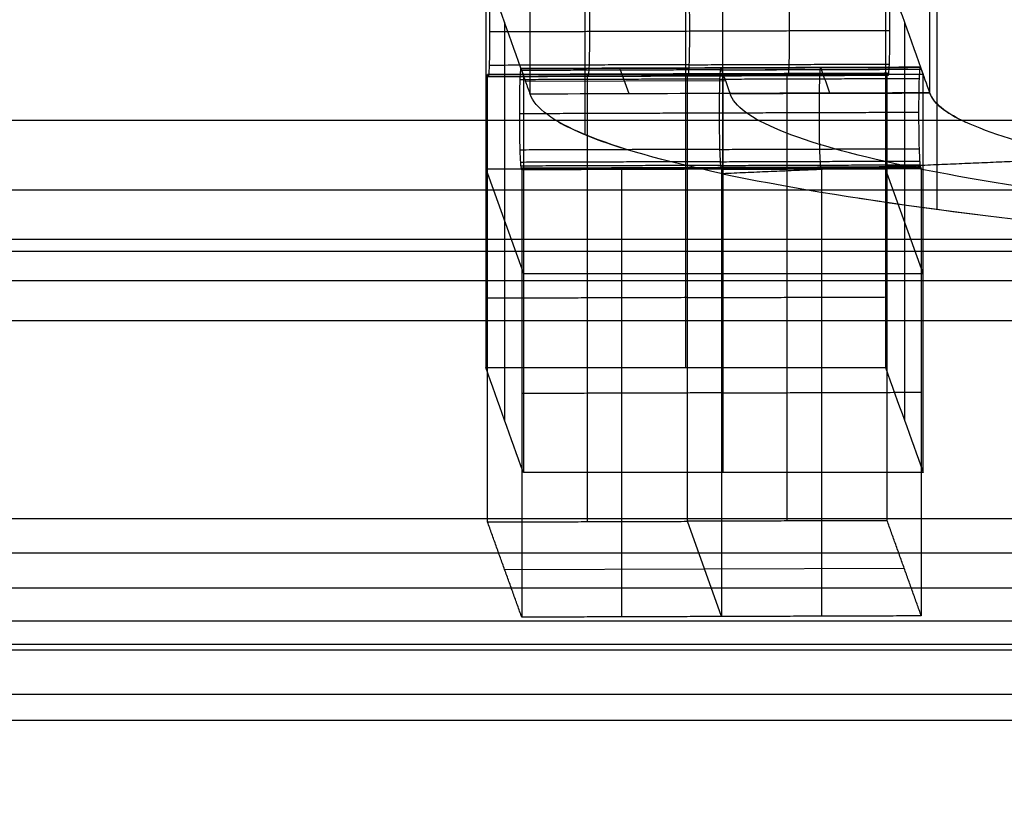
# Model space of a CAD drawing. Header units: millimetres. Extents: x -248 to 248, y -256 to 255.
# Tile 28 of 64: x -217 to -207, y 162 to 170. Entities that reach past the tile are written whole.
import ezdxf

# ---------------------------------------------------------------- set-up
doc = ezdxf.new("R2010")
doc.units = ezdxf.units.MM
doc.layers.add('Défaut', color=7, linetype='Continuous', true_color=0x000000)

msp = doc.modelspace()

# ---------------------------------------------------------------- linework, layer by layer
at = {"layer": 'Défaut'}
for p, q in [((-210.381, 170.6658, 548.8473), (-210.381, 166.684, 548.4658)), ((-212.193, 170.1416, 554.319), (-212.193, 166.1598, 553.9375)), ((-208.193, 170.1416, 554.319), (-208.193, 166.1598, 553.9375)), ((-210.9465, 169.4247, 561.8005), (-211.0383, 169.6807, 559.1287)), ((-209.9825, 169.5547, 560.4436), (-211.9813, 169.5482, 560.5117)), ((-211.3633, 169.62, 549.2835), (-211.3565, 169.6009, 549.4824)), ((-210.0049, 165.6355, 559.4092), (-210.0049, 169.6173, 559.7908)), ((-209.3645, 169.6265, 549.2154), (-209.3577, 169.6074, 549.4144)), ((-212.381, 168.6749, 548.6566), (-208.381, 168.6749, 548.6566)), ((-212.381, 168.6749, 548.6566), (-212.0049, 167.6264, 559.6)), ((-210.0255, 168.6796, 559.0985), (-212.0243, 168.6731, 559.1666)), ((-211.0383, 168.6858, 559.0334), (-211.0315, 168.6668, 559.2324)), ((-210.0255, 168.6796, 559.0984), (-208.0266, 168.6861, 559.0304)), ((-209.0295, 168.6924, 558.9649), (-209.0226, 168.6733, 559.164)), ((-208.0049, 167.6264, 559.6), (-208.381, 168.6749, 548.6566)), ((-212.0049, 167.6264, 559.6), (-208.0049, 167.6264, 559.6)), ((-210.022, 164.193, 558.7691), (-210.3639, 165.1462, 548.8205)), ((-212.1918, 164.6631, 553.8628), (-208.1942, 164.6761, 553.7267))]:
    msp.add_line(p, q, dxfattribs=at)
for points, degree, knots in [([(-207.9379, 169.4336, 561.7079), (-207.9379, 184.3652, 563.1385), (-207.9379, 199.2969, 564.5691), (-207.9379, 199.2969, 564.5691), (-207.9379, 199.2969, 564.5691)], 2, [0.000002, 0.000002, 0.000002, 30, 30, 30, 30, 30]), ([(-209.1306, -241.9022, 384.8439), (-209.1306, -241.9022, 384.8439), (-209.1306, -241.9022, 384.8439), (-209.1306, -241.9022, 384.8439), (-208.8524, -241.6875, 393.0397), (-208.5741, -241.4729, 401.2352), (-208.2262, -241.2047, 411.4799), (-208.1567, -241.1509, 413.5287), (-208.0523, -241.0709, 416.6022), (-208.0175, -241.0425, 417.6264), (-207.9481, -240.9943, 419.6756), (-207.9131, -240.9611, 420.7003), (-207.803, -240.7071, 423.7642), (-207.7247, -240.384, 425.7938), (-207.5598, -239.4275, 429.7792), (-207.4732, -238.7958, 431.7345), (-207.2042, -236.4636, 437.4217), (-207.0124, -234.3202, 440.9699), (-206.6219, -229.0584, 447.2516), (-206.4233, -225.9409, 449.9836), (-206.0377, -219.0223, 454.3739), (-205.8507, -215.2228, 456.0355), (-205.5926, -209.2786, 457.5941), (-205.4263, -205.2335, 458.3681), (-205.2111, -199.0753, 458.404), (-201.4496, -85.3323, 452.5738), (-197.6671, 28.7321, 447.0257), (-193.8877, 143.0855, 441.1129), (-193.6322, 150.1742, 441.3106), (-193.4222, 154.7421, 442.6386), (-193.0943, 161.3093, 445.2385), (-192.8527, 165.303, 447.9382), (-192.368, 171.8123, 454.7484), (-192.1251, 174.3224, 458.8608), (-191.6813, 177.4059, 467.7657), (-191.4807, 177.9798, 472.5512), (-191.3196, 177.5262, 477.2439)], 3, [-0.000002, -0.000002, -0.000002, -0.000002, 0, 0, 0, 24.609574, 24.609574, 30.761968, 30.761968, 33.838165, 33.838165, 36.914361, 36.914361, 43.066755, 43.066755, 49.219149, 49.219149, 61.523936, 61.523936, 73.828723, 73.828723, 86.13351, 86.13351, 92.285904, 98.438297, 104.590691, 434.148151, 441.222752, 448.297353, 455.371954, 455.371954, 469.521156, 469.521156, 483.670359, 483.670359, 497.819561, 497.819561, 497.819561, 497.819561]), ([(-209.1306, -241.9022, 384.8439), (-208.7811, -241.6326, 395.1389), (-208.4315, -241.3631, 405.4338), (-208.0601, -241.0768, 416.3722), (-208.0383, -241.0594, 417.0156), (-207.9946, -241.0264, 418.3025), (-207.9729, -241.0137, 418.9461), (-207.9289, -240.9715, 420.2326), (-207.9066, -240.9417, 420.8755), (-207.8608, -240.8436, 422.1597), (-207.8373, -240.7776, 422.8011), (-207.7893, -240.6163, 424.0826), (-207.7649, -240.5202, 424.7227), (-207.7148, -240.2962, 426.0015), (-207.6893, -240.1687, 426.6383), (-207.612, -239.7418, 428.5284), (-207.5592, -239.3978, 429.7667), (-207.3966, -238.193, 433.4184), (-207.283, -237.1602, 435.7687), (-207.1343, -235.5707, 438.5971), (-207.1044, -235.239, 439.155), (-207.0443, -234.5524, 440.2488), (-207.0142, -234.197, 440.7857), (-206.9237, -233.0948, 442.3667), (-206.8629, -232.3121, 443.3814), (-206.7407, -230.6511, 445.332), (-206.6793, -229.7727, 446.268), (-206.5865, -228.3828, 447.6125), (-206.5555, -227.9074, 448.0507), (-206.4933, -226.932, 448.9068), (-206.4623, -226.434, 449.3227), (-206.3081, -223.9075, 451.3317), (-206.1872, -221.7562, 452.7245), (-206.0098, -218.3377, 454.4981), (-205.9513, -217.1662, 455.0365), (-205.8355, -214.7568, 456.0039), (-205.7791, -213.5343, 456.4263), (-205.6969, -211.6845, 456.9662), (-205.67, -211.0645, 457.1302), (-205.6167, -209.819, 457.4316), (-205.5904, -209.1934, 457.5684), (-205.5128, -207.3069, 457.9332), (-205.4626, -206.0363, 458.115), (-205.3661, -203.4644, 458.3313), (-205.3195, -202.1606, 458.3692), (-205.2293, -199.5639, 458.367), (-205.1854, -198.2672, 458.3299), (-205.0986, -195.6749, 458.2291), (-205.0558, -194.3795, 458.1633), (-204.9701, -191.7887, 458.0307), (-204.9273, -190.4933, 457.9644), (-204.713, -184.0162, 457.633), (-204.5416, -178.8346, 457.3686), (-202.9989, -132.1994, 454.9936), (-201.6263, -90.7442, 452.9175), (-198.8809, -7.8336, 448.7697), (-197.5082, 33.6218, 446.6979), (-195.7938, 85.4392, 444.0697), (-195.451, 95.8026, 443.5421), (-194.9369, 111.3475, 442.7471), (-194.6799, 119.1199, 442.3487), (-194.3802, 128.1876, 441.8821), (-194.2517, 132.0738, 441.6817), (-194.1661, 134.6645, 441.5481), (-194.1233, 135.9599, 441.4801), (-194.0375, 138.5507, 441.3494), (-193.9945, 139.8463, 441.289), (-193.9068, 142.4386, 441.2093), (-193.8622, 143.7353, 441.1877), (-193.7697, 146.331, 441.2307), (-193.7217, 147.6301, 441.2973), (-193.645, 149.5823, 441.5214), (-193.6186, 150.2331, 441.6176), (-193.5648, 151.5151, 441.8544), (-193.5373, 152.1491, 441.9942), (-193.4534, 154.0319, 442.4716), (-193.3954, 155.262, 442.8666), (-193.2761, 157.6794, 443.7864), (-193.2147, 158.8652, 444.3162), (-193.1194, 160.6056, 445.2273), (-193.0873, 161.1757, 445.548), (-193.023, 162.29, 446.2189), (-192.9907, 162.8353, 446.5697), (-192.8933, 164.4362, 447.6671), (-192.8277, 165.4571, 448.4586), (-192.7284, 166.9186, 449.7359), (-192.6951, 167.3941, 450.1767), (-192.6282, 168.3211, 451.0892), (-192.5946, 168.7736, 451.5618), (-192.4935, 170.088, 453.0211), (-192.4269, 170.8974, 454.037), (-192.295, 172.3891, 456.1508), (-192.2297, 173.0714, 457.2485), (-192.1328, 173.999, 458.9569), (-192.1006, 174.2922, 459.5366), (-192.0367, 174.8459, 460.7173), (-192.0049, 175.107, 461.3201), (-191.8482, 176.3142, 464.3534), (-191.7308, 176.975, 466.853), (-191.5936, 177.4348, 470.0649), (-191.5666, 177.5082, 470.7118), (-191.5136, 177.617, 472.0145), (-191.4877, 177.6522, 472.6703), (-191.4121, 177.6989, 474.6318), (-191.3644, 177.6524, 475.9384), (-191.3196, 177.5262, 477.2439)], 3, [0, 0, 0, 0, 31.118052, 31.118052, 33.06293, 33.06293, 35.007809, 35.007809, 36.952687, 36.952687, 38.897565, 38.897565, 40.842443, 40.842443, 42.787322, 42.787322, 46.677078, 46.677078, 54.456591, 54.456591, 56.401469, 56.401469, 58.346348, 58.346348, 62.236104, 62.236104, 66.125861, 66.125861, 68.070739, 68.070739, 70.015617, 70.015617, 77.79513, 77.79513, 81.684887, 81.684887, 85.574643, 85.574643, 87.519521, 87.519521, 89.4644, 89.4644, 93.354156, 93.354156, 97.243913, 97.243913, 101.133669, 101.133669, 105.023426, 105.023426, 108.913182, 108.913182, 124.472208, 124.472208, 248.944417, 248.944417, 373.416625, 373.416625, 404.534677, 404.534677, 420.093703, 427.873216, 431.762972, 431.762972, 435.652729, 435.652729, 439.542485, 439.542485, 443.432242, 443.432242, 447.321998, 447.321998, 449.266877, 449.266877, 451.211755, 451.211755, 455.101511, 455.101511, 458.991268, 458.991268, 460.936146, 460.936146, 462.881025, 462.881025, 466.770781, 466.770781, 468.715659, 468.715659, 470.660538, 470.660538, 474.550294, 474.550294, 478.440051, 478.440051, 480.384929, 480.384929, 482.329807, 482.329807, 490.10932, 490.10932, 492.054198, 492.054198, 493.999077, 493.999077, 497.888833, 497.888833, 497.888833, 497.888833]), ([(-212.3388, 170.0469, 550.0615), (-212.3388, 170.1788, 550.0737), (-212.3406, 170.3106, 550.0341), (-212.3454, 170.4634, 549.9076), (-212.3473, 170.5054, 549.8564), (-212.3504, 170.5516, 549.7696), (-212.3515, 170.5641, 549.7392), (-212.3537, 170.5831, 549.6766), (-212.3548, 170.5894, 549.6444), (-212.3559, 170.5926, 549.6118)], 3, [-0.7971872, -0.7971872, -0.7971872, -0.7971872, -0.396418, -0.396418, -0.197975, -0.197975, -0.0989899, -0.0989899, 0, 0, 0, 0]), ([(-211.3394, 170.0502, 550.0275), (-211.3394, 170.1821, 550.0399), (-211.3412, 170.3139, 549.9999), (-211.346, 170.4667, 549.8736), (-211.3479, 170.5087, 549.8224), (-211.351, 170.5549, 549.7355), (-211.3521, 170.5674, 549.7052), (-211.3543, 170.5863, 549.6425), (-211.3554, 170.5926, 549.6103), (-211.3565, 170.5958, 549.5777)], 3, [-658.7864219, -658.7864219, -658.7864219, -658.7864219, -658.3856379, -658.3856379, -658.1871877, -658.1871877, -658.0881989, -658.0881989, -657.9892076, -657.9892076, -657.9892076, -657.9892076]), ([(-210.34, 170.0534, 549.9934), (-210.34, 170.1854, 550.0061), (-210.3418, 170.3171, 549.9657), (-210.3466, 170.47, 549.8396), (-210.3485, 170.5119, 549.7883), (-210.3516, 170.5582, 549.7015), (-210.3527, 170.5707, 549.6712), (-210.3548, 170.5896, 549.6085), (-210.356, 170.5959, 549.5763), (-210.3571, 170.5991, 549.5437)], 3, [0, 0, 0, 0, 0.400784, 0.400784, 0.5992342, 0.5992342, 0.698223, 0.698223, 0.797212, 0.797212, 0.797212, 0.797212]), ([(-209.3406, 170.0567, 549.9594), (-209.3406, 170.1886, 549.9718), (-209.3424, 170.3204, 549.9319), (-209.3472, 170.4732, 549.8056), (-209.3491, 170.5152, 549.7543), (-209.3522, 170.5614, 549.6675), (-209.3532, 170.5739, 549.6371), (-209.3554, 170.5929, 549.5745), (-209.3565, 170.5992, 549.5423), (-209.3577, 170.6023, 549.5097)], 3, [-658.7864219, -658.7864219, -658.7864219, -658.7864219, -658.3856379, -658.3856379, -658.1871877, -658.1871877, -658.0881989, -658.0881989, -657.9892076, -657.9892076, -657.9892076, -657.9892076]), ([(-208.3583, 170.6056, 549.4756), (-208.3571, 170.6024, 549.5082), (-208.356, 170.5961, 549.5404), (-208.3538, 170.5772, 549.6031), (-208.3527, 170.5647, 549.6334), (-208.3496, 170.5185, 549.7203), (-208.3478, 170.4765, 549.7715), (-208.343, 170.3237, 549.898), (-208.3412, 170.1919, 549.9376), (-208.3412, 170.0599, 549.9254)], 3, [-0.7971872, -0.7971872, -0.7971872, -0.7971872, -0.6981973, -0.6981973, -0.5992121, -0.5992121, -0.4007692, -0.4007692, 0, 0, 0, 0]), ([(-212.3559, 169.5977, 549.5165), (-212.3548, 169.5945, 549.5496), (-212.3536, 169.5945, 549.5831), (-212.3514, 169.6013, 549.6482), (-212.3504, 169.6077, 549.6797), (-212.3473, 169.6362, 549.7731), (-212.3454, 169.6675, 549.8314), (-212.3406, 169.7933, 549.9846), (-212.3388, 169.9151, 550.0485), (-212.3388, 170.0469, 550.0615)], 3, [-0.7966513, -0.7966513, -0.7966513, -0.7966513, -0.6957906, -0.6957906, -0.598789, -0.598789, -0.4004846, -0.4004846, 0, 0, 0, 0]), ([(-211.3565, 169.6009, 549.4824), (-211.3554, 169.5977, 549.5156), (-211.3542, 169.5978, 549.549), (-211.352, 169.6046, 549.6141), (-211.351, 169.611, 549.6456), (-211.3479, 169.6394, 549.739), (-211.346, 169.6708, 549.7974), (-211.3412, 169.7966, 549.9504), (-211.3394, 169.9183, 550.0146), (-211.3394, 170.0502, 550.0275)], 3, [-659.5831, -659.5831, -659.5831, -659.5831, -659.4822378, -659.4822378, -659.3852328, -659.3852328, -659.1869212, -659.1869212, -658.7864219, -658.7864219, -658.7864219, -658.7864219]), ([(-210.3571, 169.6042, 549.4484), (-210.3559, 169.601, 549.4816), (-210.3548, 169.6011, 549.515), (-210.3526, 169.6078, 549.5801), (-210.3516, 169.6142, 549.6116), (-210.3485, 169.6427, 549.705), (-210.3466, 169.674, 549.7634), (-210.3418, 169.8, 549.9163), (-210.34, 169.9215, 549.9808), (-210.34, 170.0534, 549.9934)], 3, [-659.5830977, -659.5830977, -659.5830977, -659.5830977, -659.4822378, -659.4822378, -659.3852328, -659.3852328, -659.1869212, -659.1869212, -658.7864219, -658.7864219, -658.7864219, -658.7864219]), ([(-209.3577, 169.6074, 549.4144), (-209.3565, 169.6042, 549.4476), (-209.3554, 169.6043, 549.481), (-209.3532, 169.6111, 549.5461), (-209.3521, 169.6175, 549.5776), (-209.3491, 169.646, 549.671), (-209.3472, 169.6773, 549.7293), (-209.3424, 169.8032, 549.8824), (-209.3406, 169.9248, 549.9466), (-209.3406, 170.0567, 549.9594)], 3, [-659.5830977, -659.5830977, -659.5830977, -659.5830977, -659.4822378, -659.4822378, -659.3852328, -659.3852328, -659.1869212, -659.1869212, -658.7864219, -658.7864219, -658.7864219, -658.7864219]), ([(-208.3412, 170.0599, 549.9254), (-208.3412, 169.9282, 549.9123), (-208.3429, 169.8063, 549.8485), (-208.3478, 169.6806, 549.6952), (-208.3496, 169.6492, 549.637), (-208.3527, 169.6207, 549.5435), (-208.3538, 169.6144, 549.512), (-208.356, 169.6076, 549.447), (-208.3571, 169.6075, 549.4135), (-208.3583, 169.6107, 549.3803)], 3, [-0.7966467, -0.7966467, -0.7966467, -0.7966467, -0.3961644, -0.3961644, -0.1978611, -0.1978611, -0.1008601, -0.1008601, 0, 0, 0, 0]), ([(-212.0277, 169.6775, 559.1624), (-212.0289, 169.6806, 559.1292), (-212.03, 169.6806, 559.0958), (-212.0322, 169.6737, 559.0307), (-212.0332, 169.6673, 558.9992), (-212.0363, 169.6388, 558.9058), (-212.0382, 169.6074, 558.8475), (-212.043, 169.4816, 558.6943), (-212.0448, 169.3598, 558.6304), (-212.0448, 169.228, 558.6174)], 3, [-0.7967331, -0.7967331, -0.7967331, -0.7967331, -0.6958708, -0.6958708, -0.5988538, -0.5988538, -0.4005298, -0.4005298, 0, 0, 0, 0]), ([(-210.0289, 169.684, 559.0944), (-210.03, 169.6872, 559.0612), (-210.0312, 169.6871, 559.0277), (-210.0334, 169.6803, 558.9627), (-210.0344, 169.6739, 558.9312), (-210.0375, 169.6453, 558.8378), (-210.0394, 169.614, 558.7794), (-210.0442, 169.488, 558.6265), (-210.046, 169.3665, 558.5619), (-210.046, 169.2345, 558.5493)], 3, [-680.5719788, -680.5719788, -680.5719788, -680.5719788, -680.4711114, -680.4711114, -680.3740909, -680.3740909, -680.1757596, -680.1757596, -679.7752151, -679.7752151, -679.7752151, -679.7752151]), ([(-210.0289, 169.684, 559.0944), (-210.0266, 169.6777, 559.1607), (-210.0243, 169.6713, 559.227), (-210.022, 169.665, 559.2933), (-209.9937, 169.586, 560.1176), (-209.9654, 169.507, 560.9419), (-209.9371, 169.428, 561.7661)], 3, [0, 0, 0, 0, 0.2, 0.2, 0.2, 2.685576, 2.685576, 2.685576, 2.685576]), ([(-209.0295, 169.6873, 559.0603), (-209.0306, 169.6904, 559.0271), (-209.0317, 169.6903, 558.9937), (-209.0339, 169.6835, 558.9286), (-209.035, 169.6771, 558.8971), (-209.0381, 169.6486, 558.8037), (-209.04, 169.6172, 558.7454), (-209.0448, 169.4913, 558.5923), (-209.0466, 169.3696, 558.5281), (-209.0466, 169.2378, 558.5153)], 3, [-680.5719788, -680.5719788, -680.5719788, -680.5719788, -680.4711114, -680.4711114, -680.3740909, -680.3740909, -680.1757596, -680.1757596, -679.7752151, -679.7752151, -679.7752151, -679.7752151]), ([(-208.9375, 169.431, 561.7352), (-208.9376, 169.4311, 561.7342), (-208.9376, 169.4312, 561.7331), (-208.9376, 169.4313, 561.7321), (-208.966, 169.5103, 560.9078), (-208.9943, 169.5892, 560.0836), (-209.0226, 169.6682, 559.2593), (-209.0249, 169.6746, 559.193), (-209.0272, 169.6809, 559.1267), (-209.0295, 169.6873, 559.0603)], 3, [-683.260635, -683.260635, -683.260635, -683.260635, -683.257555, -683.257555, -683.257555, -680.771979, -680.771979, -680.771979, -680.571979, -680.571979, -680.571979, -680.571979]), ([(-208.0471, 169.241, 558.4812), (-208.0471, 169.3728, 558.4943), (-208.0454, 169.4946, 558.5582), (-208.0405, 169.6205, 558.7114), (-208.0387, 169.6518, 558.7697), (-208.0356, 169.6804, 558.8631), (-208.0345, 169.6868, 558.8946), (-208.0323, 169.6936, 558.9597), (-208.0312, 169.6937, 558.9931), (-208.03, 169.6905, 559.0263)], 3, [679.7752151, 679.7752151, 679.7752151, 679.7752151, 680.1757596, 680.1757596, 680.3740909, 680.3740909, 680.4711114, 680.4711114, 680.5719788, 680.5719788, 680.5719788, 680.5719788]), ([(-210.3639, 169.6232, 549.2494), (-210.6965, 169.6222, 549.2607), (-211.0291, 169.6211, 549.2721), (-211.3617, 169.62, 549.2834), (-211.5285, 169.6194, 549.2891), (-211.6954, 169.6189, 549.2948), (-211.8622, 169.6184, 549.3004), (-212.0291, 169.6178, 549.3061), (-212.1959, 169.6173, 549.3118), (-212.3628, 169.6167, 549.3175)], 3, [0, 0, 0, 0, 0.998326, 0.998326, 0.998326, 1.499163, 1.499163, 1.499163, 2, 2, 2, 2]), ([(-169.956, 169.5428, 560.5744), (-169.8759, 169.2934, 563.1796), (-170.3188, 169.0426, 565.7986), (-172.1768, 168.5761, 570.6721), (-173.5919, 168.3606, 572.9234), (-177.1822, 167.9972, 576.718), (-179.3551, 167.8497, 578.2589), (-184.1308, 167.645, 580.3969), (-186.7308, 167.5879, 580.9928), (-191.965, 167.5729, 581.1488), (-194.596, 167.6149, 580.7089), (-199.4918, 167.7919, 578.8591), (-201.7533, 167.9267, 577.4504), (-205.5653, 168.2688, 573.8764), (-207.1133, 168.4759, 571.7134), (-209.2608, 168.9309, 566.9594), (-209.8604, 169.1787, 564.3713), (-209.9371, 169.428, 561.7661)], 3, [0, 0, 0, 0, 7.904442, 7.904442, 15.808884, 15.808884, 23.713326, 23.713326, 31.617768, 31.617768, 39.52221, 39.52221, 47.426652, 47.426652, 55.331094, 55.331094, 63.235536, 63.235536, 63.235536, 63.235536]), ([(-206.363, 168.7816, 568.5199), (-206.8479, 168.8844, 567.4461), (-207.2214, 168.9905, 566.3371), (-207.6185, 169.1547, 564.6218), (-207.7232, 169.2103, 564.0414), (-207.8742, 169.3216, 562.8777), (-207.9208, 169.3777, 562.2926), (-207.938, 169.434, 561.7042)], 3, [-7.078087, -7.078087, -7.078087, -7.078087, -3.539043, -3.539043, -1.769522, -1.769522, 0, 0, 0, 0]), ([(-208.0301, 168.6957, 558.9308), (-208.0312, 168.6989, 558.8983), (-208.0323, 168.7051, 558.8661), (-208.0345, 168.724, 558.8036), (-208.0356, 168.7365, 558.7732), (-208.0387, 168.7827, 558.6864), (-208.0405, 168.8246, 558.6351), (-208.0453, 168.9773, 558.5086), (-208.0471, 169.1091, 558.469), (-208.0471, 169.241, 558.4812)], 3, [-0.7967866, -0.7967866, -0.7967866, -0.7967866, -0.6980458, -0.6980458, -0.599089, -0.599089, -0.4007004, -0.4007004, 0, 0, 0, 0]), ([(-212.0448, 169.228, 558.6174), (-212.0448, 169.0961, 558.6051), (-212.043, 168.9643, 558.6447), (-212.0382, 168.8116, 558.7713), (-212.0363, 168.7696, 558.8225), (-212.0332, 168.7235, 558.9094), (-212.0321, 168.711, 558.9397), (-212.0299, 168.6921, 559.0023), (-212.0288, 168.6858, 559.0345), (-212.0277, 168.6826, 559.0671)], 3, [-0.7969989, -0.7969989, -0.7969989, -0.7969989, -0.3962988, -0.3962988, -0.1979103, -0.1979103, -0.0989535, -0.0989535, 0, 0, 0, 0]), ([(-210.046, 169.2345, 558.5493), (-210.046, 169.1025, 558.5367), (-210.0442, 168.9709, 558.577), (-210.0394, 168.8181, 558.7031), (-210.0375, 168.7762, 558.7545), (-210.0344, 168.73, 558.8413), (-210.0333, 168.7175, 558.8716), (-210.0311, 168.6986, 558.9343), (-210.03, 168.6923, 558.9665), (-210.0289, 168.6891, 558.999)], 3, [0, 0, 0, 0, 0.4007149, 0.4007149, 0.5991107, 0.5991107, 0.6980711, 0.6980711, 0.7970315, 0.7970315, 0.7970315, 0.7970315]), ([(-209.0466, 169.2378, 558.5153), (-209.0466, 169.1058, 558.5028), (-209.0448, 168.9741, 558.5428), (-209.04, 168.8213, 558.6691), (-209.0381, 168.7794, 558.7204), (-209.035, 168.7333, 558.8073), (-209.0339, 168.7208, 558.8376), (-209.0317, 168.7019, 558.9002), (-209.0306, 168.6956, 558.9324), (-209.0295, 168.6924, 558.9649)], 3, [-679.7752151, -679.7752151, -679.7752151, -679.7752151, -679.3745002, -679.3745002, -679.1761044, -679.1761044, -679.077144, -679.077144, -678.9782916, -678.9782916, -678.9782916, -678.9782916]), ([(-208.1871, 168.7034, 569.3364), (-207.2752, 168.7425, 568.9282), (-206.3633, 168.7816, 568.5199), (-206.3632, 168.7816, 568.5198), (-206.3631, 168.7816, 568.5198)], 2, [0, 0, 0, 1, 1, 1.000128, 1.000128, 1.000128]), ([(-228.3403, 165.1759, 564.2054), (-228.3402, 165.1759, 564.2054), (-228.3401, 165.1759, 564.2054), (-116.1701, 165.1763, 564.2054), (-4, 165.1766, 564.2054)], 2, [0, 0, 0, 0.000137, 0.000137, 224.34026, 224.34026, 224.34026]), ([(-4, 164.4795, 571.4833), (-116.045, 164.4789, 571.4833), (-228.09, 164.4782, 571.4832), (-228.0901, 164.4782, 571.4832), (-228.0902, 164.4782, 571.4832)], 2, [0, 0, 0, 224.089963, 224.089963, 224.090179, 224.090179, 224.090179]), ([(-4, 163.8563, 578.8648), (-115.9209, 163.8563, 578.8648), (-227.8419, 163.8563, 578.8648), (-227.8419, 163.8563, 578.8648), (-227.8419, 163.8563, 578.8648)], 2, [-223.841886, -223.841886, -223.841886, -0.000029, -0.000029, 0, 0, 0]), ([(-4, 163.4142, 586.2609), (-115.7991, 163.4142, 586.2609), (-227.5981, 163.4142, 586.2609), (-227.5981, 163.4142, 586.2609), (-227.5981, 163.4142, 586.2609)], 2, [-227.341633, -227.341633, -227.341633, 0, 0, 0.000001, 0.000001, 0.000001])]:
    msp.add_open_spline(points, degree=degree, knots=knots, dxfattribs=at)
for points, degree in [([(-207.938, 169.434, 561.7042), (-207.938, 179.3884, 562.6579), (-207.938, 189.3428, 563.6117), (-207.938, 199.2972, 564.5654)], 3), ([(-211.9359, 169.4215, 561.8342), (-211.9359, 179.3759, 562.788), (-211.9359, 189.3303, 563.7417), (-211.9359, 199.2848, 564.6954)], 3), ([(-211.385, 169.0147, 566.0835), (-211.385, 183.9463, 567.5142), (-211.385, 198.878, 568.9448)], 2), ([(-210.0111, 198.4884, 573.0142), (-210.0111, 183.5568, 571.5835), (-210.0111, 168.6251, 570.1529)], 2), ([(-207.8642, 168.2687, 573.8763), (-207.8642, 183.2003, 575.3069), (-207.8642, 198.132, 576.7376)], 2), ([(-212.0049, 169.6173, 559.7908), (-212.1303, 169.9668, 556.143), (-212.2557, 170.3163, 552.4951), (-212.381, 170.6658, 548.8473)], 3), ([(-212.381, 170.6658, 548.8473), (-212.381, 168.6749, 548.6566), (-212.381, 166.684, 548.4658)], 2), ([(-208.381, 170.6658, 548.8473), (-208.2557, 170.3163, 552.4951), (-208.1303, 169.9668, 556.143), (-208.0049, 169.6173, 559.7908)], 3), ([(-208.381, 170.6658, 548.8473), (-208.381, 168.6749, 548.6566), (-208.381, 166.684, 548.4658)], 2), ([(-212.3388, 170.0469, 550.0615), (-211.3394, 170.0502, 550.0275), (-210.34, 170.0534, 549.9934)], 2), ([(-210.34, 170.0534, 549.9934), (-209.3406, 170.0567, 549.9594), (-208.3412, 170.0599, 549.9254)], 2), ([(-210.345, 169.7157, 549.814), (-211.3444, 169.7125, 549.8481), (-212.3438, 169.7092, 549.8821)], 2), ([(-210.0354, 169.6645, 558.9005), (-211.0348, 169.6612, 558.9345), (-212.0342, 169.658, 558.9685)], 2), ([(-210.0323, 169.6836, 558.9946), (-211.0317, 169.6803, 559.0286), (-212.0311, 169.6771, 559.0626)], 2), ([(-212.0277, 169.6775, 559.1624), (-211.0283, 169.6808, 559.1284), (-210.0289, 169.684, 559.0944)], 2), ([(-211.9359, 169.4215, 561.8342), (-211.9818, 169.5495, 560.4983), (-212.0277, 169.6775, 559.1624)], 2), ([(-210.345, 169.7157, 549.814), (-209.3456, 169.719, 549.78), (-208.3462, 169.7222, 549.746)], 2), ([(-210.0354, 169.6645, 558.9005), (-209.036, 169.6677, 558.8664), (-208.0366, 169.671, 558.8324)], 2), ([(-210.0323, 169.6836, 558.9946), (-209.0329, 169.6869, 558.9605), (-208.0334, 169.6901, 558.9265)], 2), ([(-208.03, 169.6905, 559.0263), (-209.0295, 169.6873, 559.0603), (-210.0289, 169.684, 559.0944)], 2), ([(-210.022, 169.665, 559.2933), (-209.0226, 169.6682, 559.2593), (-208.0232, 169.6715, 559.2253)], 2), ([(-207.938, 169.434, 561.7042), (-207.9687, 169.5195, 560.8116), (-207.9994, 169.606, 559.9189), (-208.03, 169.6905, 559.0263)], 3), ([(-212.3628, 169.6167, 549.3175), (-212.3593, 169.6072, 549.417), (-212.3559, 169.5977, 549.5165)], 2), ([(-212.3628, 165.1397, 548.8885), (-212.3628, 167.3782, 549.103), (-212.3628, 169.6167, 549.3175)], 2), ([(-212.3559, 169.5977, 549.5165), (-211.3565, 169.6009, 549.4824), (-210.3571, 169.6042, 549.4484)], 2), ([(-210.3537, 169.6045, 549.5482), (-211.3531, 169.6013, 549.5822), (-212.3525, 169.598, 549.6163)], 2), ([(-210.3505, 169.6236, 549.6423), (-211.35, 169.6203, 549.6763), (-212.3494, 169.617, 549.7103)], 2), ([(-210.041, 169.5722, 558.7288), (-211.0404, 169.569, 558.7628), (-212.0398, 169.5657, 558.7968)], 2), ([(-208.0049, 169.6173, 559.7908), (-210.0049, 169.6173, 559.7908), (-212.0049, 169.6173, 559.7908)], 2), ([(-212.0049, 169.6173, 559.7908), (-212.0049, 167.6264, 559.6), (-212.0049, 165.6355, 559.4092)], 2), ([(-211.3633, 165.1429, 548.8545), (-211.3633, 166.6353, 548.9975), (-211.3633, 168.1276, 549.1405), (-211.3633, 169.62, 549.2835)], 3), ([(-208.3651, 169.6298, 549.1814), (-209.3645, 169.6265, 549.2154), (-210.3639, 169.6232, 549.2494)], 2), ([(-210.3571, 169.6042, 549.4484), (-210.3594, 169.6105, 549.3821), (-210.3616, 169.6169, 549.3157), (-210.3639, 169.6232, 549.2494)], 3), ([(-210.3639, 165.1462, 548.8205), (-210.3639, 167.3847, 549.0349), (-210.3639, 169.6232, 549.2494)], 2), ([(-208.3583, 169.6107, 549.3803), (-209.3577, 169.6074, 549.4144), (-210.3571, 169.6042, 549.4484)], 2), ([(-210.3537, 169.6045, 549.5482), (-209.3543, 169.6078, 549.5142), (-208.3549, 169.611, 549.4801)], 2), ([(-210.3505, 169.6236, 549.6423), (-209.3511, 169.6268, 549.6082), (-208.3517, 169.6301, 549.5742)], 2), ([(-210.041, 169.5722, 558.7288), (-209.0415, 169.5755, 558.6947), (-208.0421, 169.5788, 558.6607)], 2), ([(-209.3645, 165.1495, 548.7864), (-209.3645, 166.6418, 548.9294), (-209.3645, 168.1342, 549.0724), (-209.3645, 169.6265, 549.2154)], 3), ([(-208.3651, 165.1527, 548.7524), (-208.3651, 167.3912, 548.9669), (-208.3651, 169.6298, 549.1814)], 2), ([(-208.3651, 169.6298, 549.1814), (-208.3628, 169.6234, 549.2477), (-208.3605, 169.6171, 549.314), (-208.3583, 169.6107, 549.3803)], 3), ([(-208.0049, 165.6355, 559.4092), (-208.0049, 167.6264, 559.6), (-208.0049, 169.6173, 559.7908)], 2), ([(-209.9371, 169.428, 561.7661), (-210.6033, 169.4259, 561.7888), (-211.2696, 169.4237, 561.8115), (-211.9359, 169.4215, 561.8342)], 3), ([(-210.0111, 168.6251, 570.1529), (-211.1916, 168.8754, 567.5386), (-211.8498, 169.147, 564.7012), (-211.9359, 169.4215, 561.8342)], 3), ([(-209.9371, 169.428, 561.7661), (-208.9377, 169.4313, 561.7321), (-207.9382, 169.4346, 561.6981)], 2), ([(-207.938, 169.434, 561.7042), (-208.6044, 169.432, 561.7249), (-209.2707, 169.43, 561.7455), (-209.9371, 169.428, 561.7661)], 3), ([(-209.9371, 169.428, 561.7661), (-208.9375, 169.4308, 561.737), (-207.9379, 169.4336, 561.7079)], 2), ([(-207.9375, 169.4324, 561.7206), (-207.9071, 169.3349, 562.7397), (-207.7869, 169.2374, 563.7579), (-207.5811, 169.1416, 564.7591)], 3), ([(-210.046, 169.2345, 558.5493), (-209.0466, 169.2378, 558.5153), (-208.0471, 169.241, 558.4812)], 2), ([(-4, 169.1577, 564.5869), (-116.1701, 169.1577, 564.5869), (-228.3401, 169.1577, 564.5869)], 2), ([(-212.0448, 169.228, 558.6174), (-211.0454, 169.2313, 558.5833), (-210.046, 169.2345, 558.5493)], 2), ([(-211.6548, 169.1451, 564.7217), (-211.5027, 169.0571, 565.6409), (-211.2917, 168.9699, 566.5515), (-211.0235, 168.8843, 567.4456)], 3), ([(-210.041, 168.8687, 558.6614), (-211.0404, 168.8654, 558.6954), (-212.0398, 168.8621, 558.7294)], 2), ([(-210.041, 168.8687, 558.6614), (-209.0415, 168.8719, 558.6273), (-208.0421, 168.8752, 558.5932)], 2), ([(-210.0354, 168.7454, 558.8124), (-209.036, 168.7486, 558.7784), (-208.0366, 168.7519, 558.7443)], 2), ([(-210.0354, 168.7454, 558.8124), (-211.0348, 168.7421, 558.8464), (-212.0342, 168.7388, 558.8804)], 2), ([(-210.0322, 168.7081, 558.903), (-211.0316, 168.7048, 558.937), (-212.031, 168.7015, 558.971)], 2), ([(-212.0277, 168.6826, 559.0671), (-211.0283, 168.6859, 559.0331), (-210.0289, 168.6891, 558.999)], 2), ([(-212.0277, 168.6826, 559.0671), (-212.0243, 168.6731, 559.1666), (-212.0209, 168.6635, 559.2661)], 2), ([(-210.022, 168.6701, 559.198), (-211.0215, 168.6668, 559.232), (-212.0209, 168.6635, 559.2661)], 2), ([(-212.0209, 168.6635, 559.2661), (-212.0209, 166.425, 559.0516), (-212.0209, 164.1865, 558.8371)], 2), ([(-211.0215, 168.6668, 559.232), (-211.0215, 167.1745, 559.0891), (-211.0215, 165.6821, 558.9461), (-211.0215, 164.1898, 558.8031)], 3), ([(-210.0322, 168.7081, 558.903), (-209.0328, 168.7113, 558.8689), (-208.0334, 168.7146, 558.8349)], 2), ([(-210.0289, 168.6891, 558.999), (-209.0295, 168.6924, 558.9649), (-208.0301, 168.6957, 558.9308)], 2), ([(-210.0289, 168.6891, 558.999), (-210.0266, 168.6828, 559.0654), (-210.0243, 168.6764, 559.1317), (-210.022, 168.6701, 559.198)], 3), ([(-210.022, 168.6701, 559.198), (-209.0226, 168.6733, 559.164), (-208.0232, 168.6766, 559.13)], 2), ([(-210.022, 168.6701, 559.198), (-210.022, 166.4315, 558.9835), (-210.022, 164.193, 558.7691)], 2), ([(-208.1871, 168.7034, 569.3364), (-209.0989, 168.6642, 569.7451), (-210.0107, 168.6251, 570.1538)], 2), ([(-209.0226, 168.6733, 559.164), (-209.0226, 167.181, 559.021), (-209.0226, 165.6886, 558.878), (-209.0226, 164.1963, 558.735)], 3), ([(-208.0232, 168.6766, 559.13), (-208.0266, 168.6861, 559.0304), (-208.0301, 168.6957, 558.9308)], 2), ([(-208.0232, 168.6766, 559.13), (-208.0232, 166.4381, 558.9155), (-208.0232, 164.1995, 558.701)], 2), ([(-210.0111, 168.6251, 570.1529), (-208.8282, 168.3746, 572.7705), (-207.1292, 168.1473, 575.1445), (-205.0306, 167.9589, 577.1127)], 3), ([(-4, 168.4598, 571.8662), (-116.045, 168.4598, 571.8662), (-228.09, 168.4598, 571.8662)], 2), ([(-208.6452, 168.3806, 572.7079), (-208.2774, 168.3241, 573.2981), (-207.8816, 168.2692, 573.8709), (-207.4594, 168.2163, 574.4239)], 3), ([(-4, 167.9655, 535.091), (-116.6702, 167.9655, 535.091), (-229.3404, 167.9655, 535.091)], 2), ([(-4, 167.846, 579.1522), (-115.9209, 167.846, 579.1522), (-227.8419, 167.846, 579.1522)], 2), ([(-4, 167.5523, 652.6922), (-114.6469, 167.5523, 652.6921), (-225.2939, 167.5524, 652.6921)], 2), ([(-210.3639, 167.3847, 549.0349), (-211.3633, 167.3815, 549.069), (-212.3628, 167.3782, 549.103)], 2), ([(-210.3639, 167.3847, 549.0349), (-209.3645, 167.388, 549.0009), (-208.3651, 167.3912, 548.9669)], 2), ([(-4, 167.1511, 593.758), (-115.6795, 167.1511, 593.758), (-227.359, 167.1511, 593.758)], 2), ([(-212.381, 166.684, 548.4658), (-210.381, 166.684, 548.4658), (-208.381, 166.684, 548.4658)], 2), ([(-212.0049, 165.6355, 559.4092), (-212.1303, 165.985, 555.7614), (-212.2557, 166.3345, 552.1136), (-212.381, 166.684, 548.4658)], 3), ([(-208.381, 166.684, 548.4658), (-208.2557, 166.3345, 552.1136), (-208.1303, 165.985, 555.7614), (-208.0049, 165.6355, 559.4092)], 3), ([(-210.022, 166.4315, 558.9835), (-211.0215, 166.4283, 559.0176), (-212.0209, 166.425, 559.0516)], 2), ([(-210.022, 166.4315, 558.9835), (-209.0226, 166.4348, 558.9495), (-208.0232, 166.4381, 558.9155)], 2), ([(-208.0049, 165.6355, 559.4092), (-210.0049, 165.6355, 559.4092), (-212.0049, 165.6355, 559.4092)], 2), ([(-212.3628, 165.1397, 548.8885), (-211.3633, 165.1429, 548.8545), (-210.3639, 165.1462, 548.8205)], 2), ([(-212.0209, 164.1865, 558.8371), (-212.1918, 164.6631, 553.8628), (-212.3628, 165.1397, 548.8885)], 2), ([(-208.3651, 165.1527, 548.7524), (-209.3645, 165.1495, 548.7864), (-210.3639, 165.1462, 548.8205)], 2), ([(-208.0232, 164.1995, 558.701), (-208.1942, 164.6761, 553.7267), (-208.3651, 165.1527, 548.7524)], 2), ([(-4, 164.8273, 567.8452), (-116.1075, 164.8273, 567.8452), (-228.215, 164.8273, 567.8452)], 2), ([(-4, 164.1453, 575.1708), (-115.9827, 164.1453, 575.1708), (-227.9654, 164.1453, 575.1708)], 2), ([(-210.022, 164.193, 558.7691), (-211.0215, 164.1898, 558.8031), (-212.0209, 164.1865, 558.8371)], 2), ([(-208.0232, 164.1995, 558.701), (-209.0226, 164.1963, 558.735), (-210.022, 164.193, 558.7691)], 2), ([(-4, 163.9123, 623.2858), (-115.2008, 163.9123, 623.2858), (-226.4016, 163.9123, 623.2858)], 2), ([(-4, 163.1522, 593.6652), (-115.6794, 163.1522, 593.6652), (-227.3589, 163.1522, 593.6652)], 2)]:
    msp.add_open_spline(points, degree=degree, dxfattribs=at)

doc.saveas('drawing.dxf')
